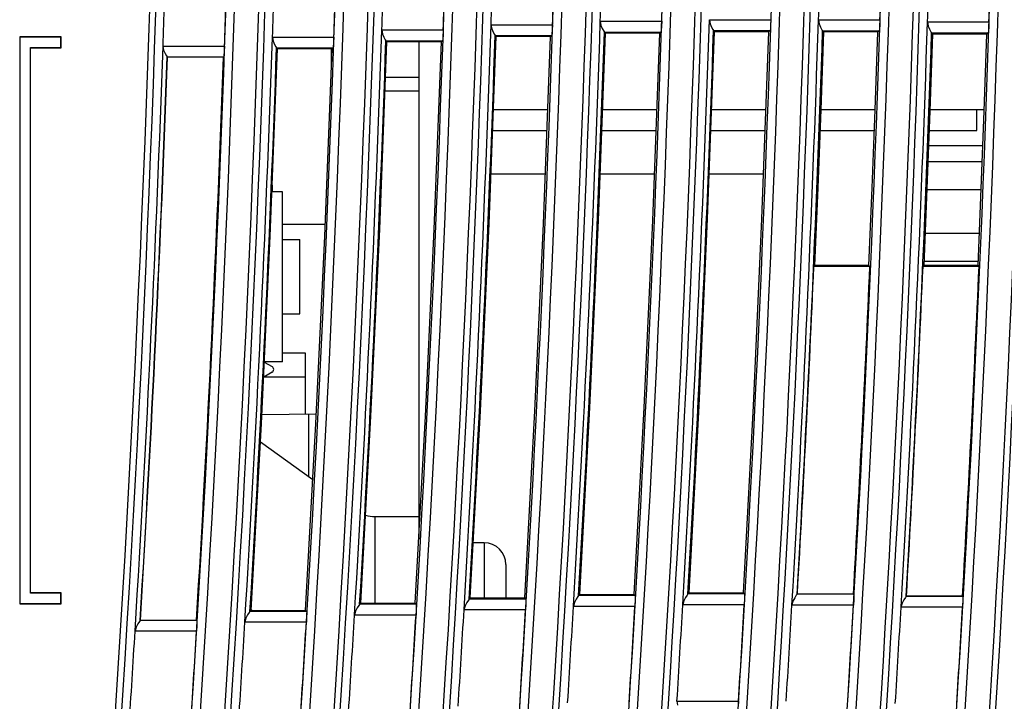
# Model space of a CAD drawing. Header units: millimetres. Extents: x 0 to 500, y 0 to 550.
# Tile 14 of 50: x 52 to 97, y 264 to 296. Entities that reach past the tile are written whole.
import ezdxf

# ---------------------------------------------------------------- set-up
doc = ezdxf.new("R2010")
doc.units = ezdxf.units.MM
doc.header["$LTSCALE"] = 35.851852
doc.layers.get('0').update_dxf_attribs({"linetype": 'CONTINUOUS'})

msp = doc.modelspace()

# ---------------------------------------------------------------- linework, layer by layer
at = {"color": 7, "linetype": 'CONTINUOUS'}
for p, q in [((73.938, 295.362), (73.969, 295.176)), ((73.942, 295.362), (76.759, 295.362)), ((76.759, 295.362), (76.748, 295.119)), ((78.946, 295.519), (78.977, 295.333)), ((78.95, 295.519), (81.767, 295.519)), ((78.977, 295.333), (79.042, 295.182)), ((81.767, 295.519), (81.756, 295.276)), ((83.951, 295.592), (83.982, 295.406)), ((83.955, 295.592), (86.772, 295.592)), ((83.982, 295.406), (84.047, 295.255)), ((86.761, 295.349), (86.748, 295.167)), ((86.772, 295.592), (86.761, 295.349)), ((88.954, 295.582), (88.985, 295.396)), ((88.957, 295.582), (91.774, 295.582)), ((88.985, 295.396), (89.049, 295.245)), ((91.764, 295.338), (91.75, 295.157)), ((91.774, 295.582), (91.764, 295.338)), ((93.953, 295.488), (93.984, 295.302)), ((93.957, 295.488), (96.774, 295.488)), ((93.984, 295.302), (94.049, 295.151)), ((96.774, 295.488), (96.763, 295.244)), ((68.927, 295.121), (68.958, 294.935)), ((68.931, 295.121), (71.748, 295.121)), ((68.958, 294.935), (69.023, 294.784)), ((71.737, 294.877), (71.723, 294.696)), ((71.748, 295.121), (71.737, 294.877)), ((73.969, 295.176), (74.034, 295.025)), ((74.034, 295.025), (74.098, 294.913)), ((74.098, 294.913), (74.132, 294.863)), ((74.178, 294.814), (74.131, 294.863)), ((74.131, 294.863), (76.721, 294.863)), ((76.67, 294.813), (76.721, 294.863)), ((76.734, 294.937), (76.721, 294.863)), ((76.748, 295.119), (76.734, 294.937)), ((78.865, 286.386), (79.188, 294.969)), ((79.042, 295.182), (79.106, 295.071)), ((79.106, 295.071), (79.14, 295.02)), ((79.188, 294.969), (79.139, 295.02)), ((79.139, 295.02), (81.729, 295.02)), ((81.676, 294.968), (79.188, 294.969)), ((81.354, 286.386), (81.676, 294.968)), ((81.676, 294.968), (81.729, 295.02)), ((81.742, 295.094), (81.729, 295.02)), ((81.756, 295.276), (81.742, 295.094)), ((83.874, 286.459), (84.195, 295.04)), ((84.047, 295.255), (84.112, 295.144)), ((84.112, 295.144), (84.146, 295.093)), ((84.195, 295.04), (84.144, 295.093)), ((84.144, 295.093), (86.735, 295.093)), ((86.679, 295.039), (84.195, 295.04)), ((86.359, 286.459), (86.679, 295.039)), ((86.679, 295.039), (86.735, 295.093)), ((86.748, 295.167), (86.735, 295.093)), ((89.049, 295.245), (89.114, 295.133)), ((89.075, 291.456), (89.199, 295.028)), ((89.114, 295.133), (89.148, 295.082)), ((89.199, 295.028), (89.146, 295.082)), ((89.146, 295.082), (91.737, 295.082)), ((91.68, 295.027), (89.199, 295.028)), ((91.555, 291.456), (91.68, 295.027)), ((91.68, 295.027), (91.737, 295.082)), ((91.75, 295.157), (91.737, 295.082)), ((94.049, 295.151), (94.114, 295.039)), ((94.078, 291.393), (94.201, 294.932)), ((94.114, 295.039), (94.148, 294.988)), ((94.201, 294.932), (94.146, 294.988)), ((94.146, 294.988), (96.737, 294.988)), ((96.677, 294.931), (94.201, 294.932)), ((96.555, 291.393), (96.677, 294.931)), ((96.677, 294.931), (96.737, 294.988)), ((96.75, 295.063), (96.737, 294.988)), ((96.763, 295.244), (96.75, 295.063)), ((52.325, 294.804), (52.325, 268.804)), ((54.225, 294.804), (52.325, 294.804)), ((52.333, 294.796), (52.333, 268.813)), ((54.216, 294.796), (52.333, 294.796)), ((54.216, 294.313), (54.216, 294.796)), ((54.225, 294.304), (54.225, 294.804)), ((63.913, 294.794), (63.944, 294.608)), ((63.917, 294.794), (66.734, 294.794)), ((63.944, 294.608), (64.008, 294.457)), ((64.008, 294.457), (64.073, 294.345)), ((66.723, 294.551), (66.709, 294.369)), ((66.734, 294.794), (66.723, 294.551)), ((68.835, 285.989), (69.165, 294.574)), ((69.023, 294.784), (69.087, 294.672)), ((69.087, 294.672), (69.121, 294.621)), ((69.165, 294.574), (69.12, 294.621)), ((69.12, 294.621), (71.71, 294.621)), ((71.661, 294.573), (69.165, 294.574)), ((70.625, 294.574), (70.625, 271.776)), ((71.332, 285.989), (71.661, 294.573)), ((71.661, 294.573), (71.71, 294.621)), ((71.723, 294.696), (71.71, 294.621)), ((73.852, 286.23), (74.178, 294.814)), ((76.67, 294.813), (74.178, 294.814)), ((76.345, 286.23), (76.67, 294.813)), ((52.816, 269.296), (52.816, 294.313)), ((52.816, 294.313), (54.216, 294.313)), ((52.825, 269.304), (52.825, 294.304)), ((52.825, 294.304), (54.225, 294.304)), ((58.896, 294.382), (58.927, 294.196)), ((58.9, 294.382), (61.717, 294.382)), ((58.927, 294.196), (58.991, 294.045)), ((58.991, 294.045), (59.056, 293.933)), ((61.692, 293.957), (61.679, 293.882)), ((61.706, 294.139), (61.692, 293.957)), ((61.717, 294.382), (61.706, 294.139)), ((63.815, 285.663), (64.149, 294.25)), ((64.073, 294.345), (64.107, 294.295)), ((64.149, 294.25), (64.105, 294.295)), ((64.105, 294.295), (66.696, 294.295)), ((66.648, 294.249), (64.149, 294.25)), ((66.315, 285.663), (66.648, 294.249)), ((66.625, 293.633), (66.625, 294.249)), ((66.648, 294.249), (66.696, 294.295)), ((66.709, 294.369), (66.696, 294.295)), ((59.056, 293.933), (59.089, 293.882)), ((59.099, 293.871), (59.088, 293.882)), ((59.088, 293.882), (61.679, 293.882)), ((61.666, 293.871), (59.099, 293.871)), ((61.666, 293.871), (61.679, 293.882)), ((70.625, 292.939), (69.102, 292.939)), ((70.625, 292.309), (69.078, 292.309)), ((76.543, 291.454), (74.05, 291.454)), ((81.544, 291.454), (79.055, 291.454)), ((86.545, 291.454), (84.061, 291.454)), ((88.938, 287.885), (89.075, 291.456)), ((91.555, 291.454), (89.075, 291.454)), ((91.419, 287.885), (91.555, 291.456)), ((93.943, 287.854), (94.078, 291.393)), ((96.557, 291.454), (94.08, 291.454)), ((96.225, 290.504), (96.225, 291.454)), ((96.42, 287.855), (96.555, 291.393)), ((74.014, 290.504), (76.507, 290.504)), ((79.02, 290.504), (81.508, 290.504)), ((84.025, 290.504), (86.51, 290.504)), ((89.038, 290.504), (91.519, 290.504)), ((94.044, 290.504), (96.225, 290.504)), ((96.494, 289.804), (94.017, 289.804)), ((93.99, 289.092), (96.467, 289.092)), ((76.431, 288.504), (73.938, 288.504)), ((81.433, 288.504), (78.944, 288.504)), ((86.435, 288.504), (83.95, 288.504)), ((64.375, 287.704), (63.894, 287.704)), ((63.925, 287.704), (63.925, 288.004)), ((64.375, 279.904), (64.375, 287.704)), ((88.789, 284.314), (88.938, 287.885)), ((91.271, 284.315), (91.419, 287.885)), ((93.796, 284.316), (93.943, 287.854)), ((93.941, 287.804), (96.418, 287.804)), ((96.274, 284.317), (96.42, 287.855)), ((78.471, 277.807), (78.865, 286.386)), ((80.962, 277.807), (81.354, 286.386)), ((83.483, 277.881), (83.874, 286.459)), ((85.97, 277.881), (86.359, 286.459)), ((66.336, 286.204), (64.375, 286.204)), ((68.435, 277.407), (68.835, 285.989)), ((70.933, 277.407), (71.332, 285.989)), ((73.455, 277.649), (73.852, 286.23)), ((75.95, 277.649), (76.345, 286.23)), ((63.41, 277.08), (63.815, 285.663)), ((64.375, 285.504), (65.165, 285.504)), ((65.165, 282.105), (65.165, 285.504)), ((65.912, 277.08), (66.315, 285.663)), ((93.858, 285.804), (96.335, 285.804)), ((93.804, 284.517), (96.282, 284.517)), ((88.789, 284.314), (88.745, 284.272)), ((91.313, 284.272), (88.745, 284.272)), ((91.271, 284.315), (88.789, 284.314)), ((91.271, 284.315), (91.313, 284.272)), ((93.796, 284.316), (93.75, 284.272)), ((96.317, 284.272), (93.75, 284.272)), ((96.274, 284.317), (93.796, 284.316)), ((96.274, 284.317), (96.317, 284.272)), ((64.375, 282.104), (65.165, 282.104)), ((65.425, 280.304), (64.375, 280.304)), ((65.425, 277.514), (65.425, 280.304)), ((63.542, 279.891), (63.9, 279.684)), ((64.375, 279.904), (63.543, 279.904)), ((65.425, 279.204), (63.51, 279.204)), ((63.9, 279.425), (63.518, 279.204)), ((78.008, 269.231), (78.471, 277.807)), ((80.5, 269.232), (80.962, 277.807)), ((83.023, 269.306), (83.483, 277.881)), ((85.511, 269.307), (85.97, 277.881)), ((63.428, 277.479), (65.932, 277.522)), ((65.59, 274.628), (65.59, 277.516)), ((67.964, 268.828), (68.435, 277.407)), ((70.463, 268.829), (70.933, 277.407)), ((72.988, 269.072), (73.455, 277.649)), ((75.484, 269.073), (75.95, 277.649)), ((62.933, 268.5), (63.41, 277.08)), ((65.437, 268.501), (65.912, 277.08)), ((73.625, 271.604), (73.126, 271.604)), ((73.625, 271.604), (73.625, 269.072)), ((74.625, 270.604), (74.625, 269.072)), ((54.216, 269.296), (52.816, 269.296)), ((54.225, 269.304), (52.825, 269.304)), ((54.216, 268.813), (54.216, 269.296)), ((54.225, 268.804), (54.225, 269.304)), ((77.919, 269.131), (77.844, 269.02)), ((77.957, 269.181), (77.919, 269.131)), ((78.008, 269.231), (77.955, 269.181)), ((80.548, 269.181), (77.955, 269.181)), ((78.008, 269.231), (80.5, 269.232)), ((80.5, 269.232), (80.548, 269.181)), ((80.548, 269.181), (80.555, 269.106)), ((82.931, 269.204), (82.857, 269.093)), ((82.969, 269.254), (82.931, 269.204)), ((83.023, 269.306), (82.967, 269.254)), ((85.561, 269.254), (82.967, 269.254)), ((83.023, 269.306), (85.511, 269.307)), ((85.511, 269.307), (85.561, 269.254)), ((85.561, 269.254), (85.567, 269.179)), ((85.567, 269.179), (85.564, 268.998)), ((87.939, 269.193), (87.864, 269.083)), ((87.977, 269.243), (87.939, 269.193)), ((87.988, 269.255), (87.975, 269.243)), ((90.569, 269.243), (87.975, 269.243)), ((87.988, 269.255), (90.557, 269.255)), ((90.557, 269.255), (90.569, 269.243)), ((90.569, 269.243), (90.575, 269.169)), ((90.575, 269.169), (90.572, 268.987)), ((92.98, 269.149), (92.942, 269.099)), ((92.991, 269.161), (92.978, 269.149)), ((95.571, 269.149), (92.978, 269.149)), ((92.991, 269.161), (95.56, 269.161)), ((95.56, 269.161), (95.571, 269.149)), ((95.571, 269.149), (95.578, 269.075)), ((52.325, 268.804), (54.225, 268.804)), ((52.333, 268.813), (54.216, 268.813)), ((67.878, 268.732), (67.803, 268.621)), ((67.916, 268.782), (67.878, 268.732)), ((67.964, 268.828), (67.914, 268.782)), ((70.508, 268.782), (67.914, 268.782)), ((67.964, 268.828), (70.463, 268.829)), ((70.463, 268.829), (70.508, 268.782)), ((70.508, 268.782), (70.514, 268.707)), ((70.514, 268.707), (70.511, 268.526)), ((72.747, 268.711), (72.698, 268.524)), ((72.826, 268.863), (72.747, 268.711)), ((72.901, 268.974), (72.826, 268.863)), ((72.939, 269.023), (72.901, 268.974)), ((72.988, 269.072), (72.937, 269.023)), ((75.531, 269.023), (72.937, 269.023)), ((72.988, 269.072), (75.484, 269.073)), ((75.484, 269.073), (75.531, 269.023)), ((75.534, 268.767), (75.522, 268.524)), ((75.531, 269.023), (75.537, 268.949)), ((75.537, 268.949), (75.534, 268.767)), ((77.765, 268.868), (77.716, 268.681)), ((80.54, 268.681), (77.72, 268.681)), ((77.844, 269.02), (77.765, 268.868)), ((80.552, 268.924), (80.54, 268.681)), ((80.555, 269.106), (80.552, 268.924)), ((82.777, 268.941), (82.729, 268.754)), ((85.553, 268.754), (82.733, 268.754)), ((82.857, 269.093), (82.777, 268.941)), ((85.564, 268.998), (85.553, 268.754)), ((87.785, 268.93), (87.737, 268.744)), ((90.561, 268.744), (87.741, 268.744)), ((87.864, 269.083), (87.785, 268.93)), ((90.572, 268.987), (90.561, 268.744)), ((92.788, 268.836), (92.74, 268.65)), ((92.867, 268.989), (92.788, 268.836)), ((92.942, 269.099), (92.867, 268.989)), ((95.575, 268.893), (95.564, 268.65)), ((95.578, 269.075), (95.575, 268.893)), ((62.775, 268.295), (62.696, 268.143)), ((62.85, 268.406), (62.775, 268.295)), ((62.888, 268.455), (62.85, 268.406)), ((62.933, 268.5), (62.886, 268.455)), ((65.48, 268.455), (62.886, 268.455)), ((62.933, 268.5), (65.437, 268.501)), ((65.437, 268.501), (65.48, 268.455)), ((65.48, 268.455), (65.486, 268.381)), ((65.486, 268.381), (65.483, 268.199)), ((67.724, 268.469), (67.675, 268.282)), ((70.499, 268.282), (67.679, 268.282)), ((67.803, 268.621), (67.724, 268.469)), ((70.511, 268.526), (70.499, 268.282)), ((75.522, 268.524), (72.702, 268.524)), ((95.564, 268.65), (92.743, 268.65)), ((57.741, 267.883), (57.662, 267.731)), ((57.816, 267.994), (57.741, 267.883)), ((57.854, 268.043), (57.816, 267.994)), ((57.865, 268.055), (57.852, 268.043)), ((60.446, 268.043), (57.852, 268.043)), ((57.865, 268.055), (60.435, 268.055)), ((60.435, 268.055), (60.446, 268.043)), ((60.449, 267.787), (60.437, 267.544)), ((60.446, 268.043), (60.452, 267.969)), ((60.452, 267.969), (60.449, 267.787)), ((62.696, 268.143), (62.647, 267.956)), ((65.471, 267.956), (62.65, 267.956)), ((65.483, 268.199), (65.471, 267.956)), ((57.662, 267.731), (57.613, 267.544)), ((60.437, 267.544), (57.616, 267.544)), ((82.463, 264.342), (82.488, 264.157)), ((82.466, 264.342), (85.287, 264.342)), ((85.287, 264.342), (85.269, 264.099))]:
    msp.add_line(p, q, dxfattribs=at)
at = {"color": 3, "linetype": 'CONTINUOUS'}
for p, q in [((63.362, 276.229), (65.769, 274.499)), ((68.608, 272.804), (70.625, 272.804)), ((68.625, 268.829), (68.625, 272.804)), ((62.986, 268.5), (62.935, 268.536))]:
    msp.add_line(p, q, dxfattribs=at)
at = {"color": 7, "linetype": 'CONTINUOUS'}
for centre, radius, start, end in [((-973.475, 330.304), 1032.334, 353.827505, 359.97218), ((-973.475, 330.304), 1036.22, 353.850742, 359.972285), ((-973.475, 330.304), 1037.334, 353.857371, 359.972314), ((-973.475, 330.304), 1041.22, 353.880384, 359.972418), ((-973.475, 330.304), 1042.334, 353.88695, 359.972447), ((-973.475, 330.304), 1046.22, 353.909741, 359.97255), ((-973.475, 330.304), 1047.334, 354.659214, 359.972579), ((-973.475, 330.304), 1051.22, 354.679014, 359.97268), ((-973.475, 330.304), 1052.334, 354.693253, 359.972709), ((-973.475, 330.304), 1056.22, 354.712833, 359.97281), ((-973.475, 330.304), 1057.334, 354.722397, 359.972838), ((-973.475, 330.304), 1061.22, 354.741777, 359.972938), ((-973.475, 330.304), 1062.334, 354.746735, 359.972966), ((-973.475, 330.304), 1066.22, 354.765935, 359.973065), ((-973.475, 330.304), 1067.334, 354.766348, 359.973093), ((-973.475, 330.304), 1071.22, 354.785386, 359.97319), ((-973.475, 330.304), 1072.334, 354.781309, 359.973218), ((-973.475, 330.304), 1032.617, 353.973519, 359.829958), ((-973.475, 330.304), 1037.617, 354.00266, 359.830777), ((-973.475, 330.304), 1042.617, 354.03152, 359.831589), ((-973.475, 330.304), 1047.617, 354.802538, 359.832392), ((-973.475, 330.304), 1052.617, 354.835873, 359.833188), ((-973.475, 330.304), 1057.617, 354.864323, 359.833977), ((-973.475, 330.304), 1062.617, 354.887976, 359.834758), ((-973.475, 330.304), 1067.617, 354.906914, 359.835532), ((-973.475, 330.304), 1072.617, 354.92121, 359.836298), ((-973.475, 330.304), 1035.821, 354.152847, 359.667668), ((-973.475, 330.304), 1040.821, 354.181041, 359.669265), ((-973.475, 330.304), 1045.821, 354.208965, 359.670847), ((-973.475, 330.304), 1050.821, 354.976937, 359.672414), ((-973.475, 330.304), 1055.821, 355.009351, 359.673965), ((-973.475, 330.304), 1060.821, 355.036904, 359.675503), ((-973.475, 330.304), 1065.821, 355.059681, 359.677025), ((-973.475, 330.304), 1070.821, 355.077765, 359.678534), ((-973.475, 330.304), 1053, 358.106923, 358.319872), ((-973.475, 330.304), 1055.815, 358.111973, 358.324353), ((-973.475, 330.304), 1063, 358.128111, 358.339054), ((-973.475, 330.304), 1065.815, 358.133058, 358.343443), ((-973.475, 330.304), 1068, 358.131834, 358.341789), ((-973.475, 330.304), 1070.815, 358.136748, 358.34615), ((-973.475, 330.304), 1043, 358.066856, 358.28185), ((-973.475, 330.304), 1045.815, 358.072062, 358.286477), ((-973.475, 330.304), 1048, 358.089295, 358.303261), ((-973.475, 330.304), 1050.815, 358.094416, 358.307809), ((-973.475, 330.304), 1038, 358.039505, 358.255539), ((-973.475, 330.304), 1040.815, 358.044811, 358.260259), ((-973.475, 330.304), 1033, 358.007139, 358.224222), ((-973.475, 330.304), 1035.815, 358.012558, 358.22905), ((-973.475, 330.304), 1048, 356.620979, 358.088717), ((-973.475, 330.304), 1053, 356.645605, 358.106348), ((-973.475, 330.304), 1058, 356.665441, 358.119261), ((-973.475, 330.304), 1063, 356.680573, 358.127542), ((-973.475, 330.304), 1068, 356.691081, 358.131267), ((-973.475, 330.304), 1043, 356.59147, 358.066275), ((-973.475, 330.304), 1048.205, 356.648381, 358.06238), ((-973.475, 330.304), 1053.205, 356.672871, 358.080134), ((-973.475, 330.304), 1058.205, 356.692573, 358.093168), ((-973.475, 330.304), 1063.205, 356.707574, 358.101569), ((-973.475, 330.304), 1068.205, 356.717954, 358.105416), ((-973.475, 330.304), 1038, 356.556974, 358.038922), ((-973.475, 330.304), 1043.205, 356.619009, 358.039816), ((-973.475, 330.304), 1033, 356.517387, 358.006553), ((-973.475, 330.304), 1038.205, 356.584654, 358.01234), ((-973.475, 330.304), 1033.205, 356.54521, 357.979849), ((-973.475, 330.304), 1033.217, 356.545943, 357.979182), ((-973.475, 330.304), 1035.783, 356.554509, 357.984189), ((-973.475, 330.304), 1063.217, 356.708285, 357.518563), ((-973.475, 330.304), 1065.783, 356.716217, 357.52454), ((-973.475, 330.304), 1068.217, 356.718661, 357.530185), ((-973.475, 330.304), 1070.783, 356.726531, 357.536106), ((63.825, 279.554), 0.15, 300, 60), ((73.625, 270.604), 1, 0, 90), ((-973.475, 330.304), 1053, 356.404535, 356.645028), ((-973.475, 330.304), 1055.815, 356.414136, 356.653985), ((-973.475, 330.304), 1058, 356.425515, 356.664867), ((-973.475, 330.304), 1060.815, 356.435015, 356.673728), ((-973.475, 330.304), 1063, 356.44178, 356.680002), ((-973.475, 330.304), 1065.815, 356.451192, 356.688782), ((-973.475, 330.304), 1043, 356.348074, 356.590887), ((-973.475, 330.304), 1045.815, 356.357919, 356.600076), ((-973.475, 330.304), 1048, 356.378753, 356.6204), ((-973.475, 330.304), 1050.815, 356.388468, 356.629465), ((-973.475, 330.304), 1068, 356.453409, 356.690512), ((-973.475, 330.304), 1070.815, 356.462746, 356.699224), ((-973.475, 330.304), 1038, 356.312397, 356.556389), ((-973.475, 330.304), 1040.815, 356.322386, 356.565716), ((-973.475, 330.304), 1033, 356.271616, 356.516799), ((-973.475, 330.304), 1035.815, 356.281764, 356.526279)]:
    msp.add_arc(centre, radius, start, end, dxfattribs=at)
at = {"color": 3, "linetype": 'CONTINUOUS'}
msp.add_arc((68.608, 274.304), 1.5, 253.6112, 270, dxfattribs=at)

doc.saveas('drawing.dxf')
